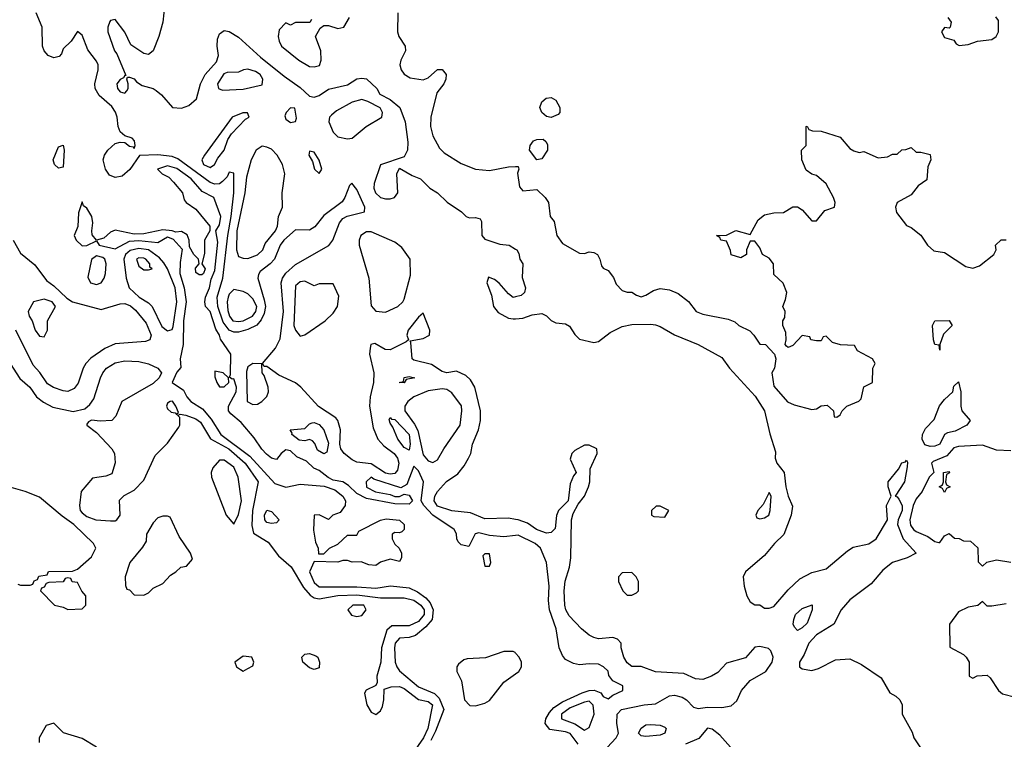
# Model space of a CAD drawing. Header units: inches. Extents: x 2380249 to 2585472, y 382747 to 546448.
# Tile 111 of 256: x 2427906 to 2432063, y 471544 to 474581. Entities that reach past the tile are written whole.
import ezdxf

# ---------------------------------------------------------------- set-up
doc = ezdxf.new("R2010")
doc.units = ezdxf.units.IN
doc.header["$MEASUREMENT"] = 0
doc.layers.add('C4427', color=7, linetype='Continuous')
doc.layers.add('C4437', color=7, linetype='Continuous')

msp = doc.modelspace()

# ---------------------------------------------------------------- linework, layer by layer
at = {"layer": 'C4427', "color": 4}
for points, elevation in [([(2428518.8, 474650), (2428510.7, 474570), (2428493.4, 474510), (2428470.5, 474449.5), (2428450, 474434), (2428430, 474439), (2428375.3, 474475.3), (2428350, 474528), (2428310, 474582), (2428290, 474578), (2428287.1, 474572.9), (2428278, 474550), (2428278, 474530), (2428306.8, 474450), (2428316.8, 474436.8), (2428354, 474346), (2428350, 474346), (2428344.7, 474335.3), (2428330, 474328.7), (2428316, 474310), (2428318.8, 474290), (2428330, 474276), (2428350, 474271.3), (2428359.3, 474280.7), (2428364, 474290), (2428364, 474310), (2428358, 474330), (2428362, 474338), (2428370, 474338), (2428390, 474331), (2428398.8, 474318.8), (2428423, 474303), (2428470.5, 474290.5), (2428482.5, 474282.5), (2428504.5, 474264.5), (2428550.9, 474210.9), (2428590, 474207.7), (2428620.9, 474219.1), (2428652.5, 474247.5), (2428669.3, 474310), (2428689.6, 474350.4), (2428736.6, 474403.4), (2428745.2, 474430), (2428739.3, 474470), (2428741.5, 474498.5), (2428750, 474522), (2428770, 474536), (2428790, 474530.8), (2428830, 474506.8), (2428922.6, 474422.6), (2429022.5, 474342.5), (2429090, 474295.5), (2429130, 474258.8), (2429150, 474254.8), (2429170, 474260.7), (2429210, 474287.3), (2429290, 474306), (2429330, 474331), (2429350, 474334.8), (2429370, 474330.8), (2429414, 474290), (2429427.3, 474267.3), (2429470, 474244.7), (2429510.4, 474210.4), (2429533, 474150), (2429544.5, 474064.5), (2429544, 474030), (2429530, 474002), (2429430, 473968), (2429403, 473890), (2429401.6, 473870), (2429408.2, 473850), (2429430, 473830.7), (2429450, 473824.9), (2429470, 473824.9), (2429489.1, 473830.9), (2429502, 473850), (2429498, 473930), (2429510, 473954), (2429562.8, 473922.8), (2429598, 473910), (2429638, 473870), (2429670.6, 473850.6), (2429710.9, 473810.9), (2429772, 473770), (2429791.1, 473751.1), (2429805.4, 473745.4), (2429830, 473746.8), (2429850, 473741), (2429855.5, 473730), (2429857.3, 473670), (2429870, 473654.8), (2429933.7, 473633.7), (2429972, 473630), (2430000, 473612.9)], 52), ([(2430000, 472472.1), (2429970, 472477), (2429870, 472474), (2429810, 472500.3), (2429730, 472508.5), (2429670, 472528.5), (2429656.4, 472550), (2429658.4, 472570), (2429670, 472589.3), (2429708.7, 472631.3), (2429755.6, 472664.4), (2429782.5, 472697.5), (2429801.6, 472730), (2429810.4, 472750), (2429818.4, 472790), (2429842.6, 472850), (2429851.6, 472890), (2429851.6, 472930), (2429827.6, 473030), (2429810, 473060.4), (2429790, 473079.5), (2429750, 473097.1), (2429710, 473090.7), (2429690, 473096.3), (2429645.1, 473125.1), (2429570, 473144.4), (2429563, 473150), (2429558, 473218), (2429554, 473226), (2429610, 473236), (2429636, 473250), (2429637.3, 473270), (2429610, 473342), (2429590, 473326), (2429546.6, 473270), (2429541.2, 473250), (2429548, 473230), (2429538, 473222), (2429470, 473188.2), (2429448.5, 473188.5), (2429405.6, 473214.4), (2429389.3, 473210.7), (2429385.2, 473194.8), (2429382.7, 473170), (2429402, 473090), (2429399.8, 473050), (2429386, 472990), (2429383.1, 472950), (2429398.4, 472858.4), (2429418, 472810), (2429442.9, 472782.9), (2429487.6, 472750), (2429501.7, 472730), (2429507.3, 472710), (2429500.9, 472679.1), (2429490, 472666.3), (2429470, 472663.2), (2429450, 472667.6), (2429390, 472706.2), (2429330, 472714), (2429310, 472722.7), (2429276.5, 472750), (2429262.4, 472770), (2429258, 472790), (2429260.3, 472850), (2429248.9, 472888.9), (2429240.3, 472900.3), (2429168.2, 472948.2), (2429092.7, 473030), (2429070, 473048.4), (2429000.6, 473080.6), (2428950, 473118), (2428938, 473118), (2428932, 473130), (2428985.8, 473194.2), (2429006.5, 473233.5), (2429020.2, 473350), (2429010.2, 473470), (2429015.8, 473490), (2429029.3, 473510.7), (2429070, 473548), (2429211.5, 473628.5), (2429228.2, 473650), (2429256.2, 473723.8), (2429270, 473742), (2429288.4, 473751.6), (2429362, 473770), (2429364, 473790), (2429330, 473864.7), (2429308.9, 473891.1), (2429299, 473881), (2429278.4, 473830), (2429267.1, 473812.9), (2429190, 473754.9), (2429152.5, 473707.5), (2429130, 473692.7), (2429070, 473694), (2429021.3, 473650), (2429005.7, 473630), (2428982.6, 473570), (2428964.2, 473550), (2428922, 473518), (2428913.9, 473506.1), (2428911.1, 473490), (2428939, 473399), (2428943.7, 473370), (2428938.6, 473341.4), (2428925.4, 473314.6), (2428907.8, 473292.2), (2428870, 473273.8), (2428830, 473262.6), (2428810, 473262), (2428790, 473270.2), (2428764.8, 473304.8), (2428743.5, 473370), (2428739.7, 473410), (2428763.5, 473490), (2428784.6, 473670), (2428799.3, 473750), (2428810.2, 473850.2), (2428810, 473934), (2428790, 473938), (2428782, 473918), (2428762, 473898), (2428750, 473889), (2428730, 473886.9), (2428710, 473894), (2428574.2, 473994.2), (2428550, 474003.8), (2428489.8, 474010.2), (2428412.1, 474007.9), (2428370.7, 473949.3), (2428338.9, 473921.1), (2428310, 473914.4), (2428285.5, 473925.5), (2428268.1, 473950), (2428258.9, 473990), (2428264.2, 474010), (2428278.9, 474030), (2428310, 474058), (2428330, 474063.6), (2428350, 474062.7), (2428370, 474046.6), (2428384.7, 474044.7), (2428390, 474038), (2428394, 474050), (2428390.4, 474070.4), (2428380.7, 474080.7), (2428350, 474090.4), (2428330, 474107.3), (2428321.6, 474130), (2428318, 474170), (2428311, 474191), (2428294.9, 474214.9), (2428241.7, 474261.7), (2428224.9, 474290), (2428223.8, 474310), (2428237.1, 474370), (2428237.1, 474390), (2428230, 474406), (2428194.6, 474454.6), (2428170, 474516), (2428150, 474530.8), (2428124, 474490), (2428090, 474458), (2428082.7, 474437.3), (2428073.6, 474426.4), (2428050, 474420.3), (2428027.2, 474430), (2428009.5, 474449.5), (2428002.8, 474470), (2428001.3, 474550), (2427976.5, 474610)], 48), ([(2429502.8, 474610), (2429500.7, 474530), (2429506.8, 474510), (2429534, 474470), (2429534.8, 474450), (2429514.8, 474410), (2429511, 474390), (2429516, 474370), (2429530, 474351.3), (2429555.3, 474335.3), (2429610, 474326.8), (2429630, 474336), (2429670, 474370.8), (2429690, 474371), (2429706, 474350), (2429704.9, 474330), (2429697.3, 474310), (2429667.9, 474272.1), (2429642, 474170), (2429640.7, 474130), (2429650.6, 474090.6), (2429678.5, 474038.5), (2429698.5, 474018.5), (2429770, 473974.8), (2429830.7, 473950.7), (2429890, 473944), (2429970, 473960.7), (2430000, 473961.7)], 56), ([(2429138, 474582), (2429131.1, 474568.9), (2429071.1, 474568.9), (2429050, 474558), (2429030, 474568), (2429002, 474538), (2428998, 474510), (2429001, 474490), (2429011, 474470), (2429084.7, 474410), (2429130, 474384), (2429150, 474382.8), (2429171.7, 474388.3), (2429179, 474410), (2429177.2, 474450), (2429155.3, 474510), (2429174.6, 474545.4), (2429190, 474556), (2429210, 474556), (2429250, 474544), (2429275.3, 474550), (2429299, 474590)], 56), ([(2430000, 472403.8), (2429950, 472398.8), (2429890, 472404.7), (2429845.2, 472414.8), (2429829.2, 472410.8), (2429802, 472358), (2429770, 472364.7), (2429756.9, 472376.9), (2429751.3, 472390), (2429750.8, 472410.8), (2429741, 472430), (2429650, 472490.2), (2429611.7, 472530), (2429600.5, 472550), (2429610.3, 472630.3), (2429590, 472677.3), (2429570, 472696), (2429540.9, 472619.1), (2429514.6, 472605.4), (2429401.4, 472641.4), (2429390, 472650.4), (2429368.7, 472630), (2429370, 472608), (2429408.9, 472588.9), (2429470, 472577.2), (2429490, 472568), (2429510, 472568), (2429530, 472578), (2429550, 472574), (2429564, 472550), (2429550, 472536), (2429490, 472538), (2429370, 472560.7), (2429330, 472580.7), (2429294.9, 472614.9), (2429270.9, 472630.9), (2429230, 472638), (2429208.3, 472648.3), (2429170, 472678), (2429148.6, 472688.6), (2429117.5, 472717.5), (2429075.9, 472735.9), (2429050, 472761), (2429030, 472766), (2429009.5, 472750.5), (2428990, 472724.7), (2428970, 472731), (2428947.6, 472747.6), (2428928.9, 472768.9), (2428896.2, 472816.2), (2428840.8, 472880.8), (2428797.3, 472917.3), (2428788.4, 472930), (2428788, 472950), (2428820.4, 473010), (2428821.6, 473030), (2428810, 473064.7), (2428803.6, 473063.6), (2428792.7, 473072.7), (2428796.9, 473083.1), (2428798, 473170), (2428753.4, 473233.4), (2428750.4, 473250), (2428734.6, 473274.6), (2428710.2, 473350), (2428690.6, 473370), (2428687.7, 473390), (2428690.4, 473410), (2428708, 473450), (2428714.4, 473485.6), (2428730, 473522), (2428742.4, 473642.4), (2428734.8, 473690), (2428750, 473715.3), (2428755.3, 473750), (2428726, 473830), (2428676.5, 473856.5), (2428630.4, 473910), (2428570, 473952.9), (2428530, 473964), (2428488.7, 473950), (2428508, 473930), (2428536.2, 473916.2), (2428555.9, 473895.9), (2428594, 473850), (2428601.2, 473821.2), (2428608.9, 473808.9), (2428650, 473782), (2428708.7, 473710), (2428709, 473690), (2428686.6, 473650), (2428686, 473594), (2428675.3, 473550), (2428688.7, 473530), (2428682, 473510), (2428675.5, 473504.5), (2428664.5, 473504.5), (2428650, 473514), (2428648.2, 473531.8), (2428664.7, 473550), (2428661, 473570), (2428641, 473590), (2428622.5, 473622.5), (2428622, 473650), (2428613, 473673), (2428590, 473687.7), (2428564.9, 473684.9), (2428550, 473690.5), (2428510, 473694), (2428430, 473677.1), (2428390, 473675.5), (2428310, 473693), (2428290, 473684), (2428261.2, 473658.8), (2428230, 473650.7), (2428212.8, 473672.8), (2428210.5, 473690), (2428215.6, 473724.4), (2428210.4, 473750), (2428190, 473786), (2428175.3, 473795.3), (2428170, 473812), (2428154.2, 473765.8), (2428151.7, 473708.3), (2428137, 473670), (2428145.1, 473650), (2428170, 473627.3), (2428190, 473627.8), (2428230, 473648), (2428242, 473630), (2428310, 473613.6), (2428370, 473645.7), (2428410, 473649.8), (2428490, 473640.7), (2428530, 473665.2), (2428554.2, 473654.2), (2428592.7, 473612.7), (2428583.7, 473556.3), (2428583, 473510), (2428600.4, 473450), (2428608.9, 473390), (2428597.2, 473310), (2428596.3, 473210), (2428584, 473150), (2428587.3, 473112.7), (2428570, 473094), (2428549.7, 473049.7), (2428597.6, 473017.6), (2428612.3, 472990), (2428629.5, 472970), (2428678.2, 472938.2), (2428714.4, 472894.4), (2428755.6, 472830), (2428878.3, 472738.3), (2428982.8, 472622.8), (2429030, 472607.8), (2429090, 472621.3), (2429192, 472612), (2429236.6, 472596.6), (2429270, 472569.4), (2429282.4, 472550), (2429280.7, 472530), (2429258.9, 472501.1), (2429228.7, 472490), (2429210, 472471.3), (2429170, 472490.8), (2429149, 472490), (2429146.6, 472426.6), (2429155.3, 472375.3), (2429166, 472350), (2429167.3, 472327.3), (2429190, 472326), (2429214, 472350), (2429250, 472368), (2429290, 472406), (2429330, 472406), (2429338, 472422), (2429430, 472469.3), (2429453.8, 472473.8), (2429510, 472469.3), (2429529.3, 472450), (2429529, 472430), (2429520.2, 472419.8), (2429510, 472414.8), (2429490, 472416), (2429478, 472410), (2429479, 472390), (2429490, 472368), (2429508, 472350), (2429518, 472330), (2429518, 472310), (2429510, 472294), (2429470, 472304.7), (2429430, 472291.3), (2429410, 472278), (2429379.6, 472279.6), (2429347.3, 472292.7), (2429310, 472292), (2429290, 472298), (2429270, 472298), (2429250, 472291.3), (2429150, 472294), (2429129.6, 472250), (2429150, 472205.2), (2429170, 472187.3), (2429330, 472187.7), (2429410, 472182), (2429471.6, 472191.6), (2429550, 472182.6), (2429585.7, 472165.7), (2429621.1, 472141.1), (2429639.3, 472119.3), (2429651.8, 472090), (2429646.9, 472050), (2429621.5, 472018.5), (2429577.7, 471982.3), (2429550, 471973.7), (2429509.4, 471970), (2429492, 471950), (2429488.3, 471930), (2429492, 471870), (2429498, 471850), (2429510, 471833.2), (2429590, 471764.7), (2429656.8, 471736.8), (2429677.6, 471717.6), (2429696.9, 471670), (2429662.2, 471577.8), (2429641.6, 471538.4)], 44), ([(2427878.7, 473650), (2427910, 473595.1), (2427970, 473547), (2428019.8, 473479.8), (2428050, 473458.3), (2428105.6, 473405.6), (2428130, 473390.7), (2428250, 473358.2), (2428330, 473382), (2428350, 473382.9), (2428373.8, 473373.8), (2428395.3, 473355.3), (2428440.1, 473300.1), (2428462, 473250), (2428456, 473230), (2428437.5, 473222.5), (2428310, 473213.1), (2428266, 473194), (2428207.2, 473152.8), (2428186, 473130), (2428174.3, 473110), (2428152.7, 473047.3), (2428136.1, 473023.9), (2428110, 473012.2), (2428090, 473014), (2428049, 473029), (2428024.4, 473044.4), (2427992.1, 473092.1), (2427963.4, 473123.4), (2427890, 473270.5)], 48), ([(2430000, 473411.5), (2429990, 473409), (2429970, 473424), (2429930, 473469), (2429910, 473484), (2429886, 473494), (2429878, 473470), (2429898.5, 473418.5), (2429906.8, 473370), (2429925.5, 473345.5), (2429970, 473322), (2429990, 473318), (2430000, 473318.7)], 52), ([(2427866, 473130), (2427907.2, 473067.2), (2427949.4, 473029.4), (2427977.2, 472990), (2428006.5, 472966.5), (2428046, 472946), (2428132.8, 472927.2), (2428180.9, 472939.1), (2428202.5, 472957.5), (2428219, 472981), (2428247.2, 473070), (2428257.6, 473090), (2428272.7, 473110), (2428310, 473133.5), (2428350, 473141), (2428410, 473138.5), (2428450, 473128), (2428489.2, 473110), (2428504.5, 473090), (2428495.1, 473070), (2428470, 473045.5), (2428337.2, 472970), (2428312.1, 472907.9), (2428295.3, 472890), (2428246.8, 472886.8), (2428209.2, 472890.8), (2428196.4, 472883.6), (2428190, 472874), (2428189.6, 472869.6), (2428230, 472839), (2428296, 472770), (2428306, 472750), (2428309.1, 472710.9), (2428295.1, 472664.9), (2428270, 472654.8), (2428214, 472646), (2428166, 472590), (2428159.3, 472530), (2428162, 472510), (2428170, 472499.3), (2428190, 472483.6), (2428228, 472470), (2428290, 472466), (2428310, 472466), (2428316, 472470), (2428330.6, 472490), (2428327.5, 472552.5), (2428347.5, 472572.5), (2428390, 472595.3), (2428430, 472637.2), (2428478.5, 472741.5), (2428530, 472793.2), (2428578.5, 472861.5), (2428582.8, 472870), (2428582, 472902), (2428574, 472910), (2428583.6, 472916.4), (2428607.7, 472912.3), (2428650, 472896.3), (2428670, 472882.4), (2428711.5, 472811.5), (2428789.7, 472770), (2428858.7, 472710), (2428912.8, 472630), (2428889.8, 472510.2), (2428886.2, 472446.2), (2428893.5, 472413.5), (2428955.8, 472375.8), (2428998.8, 472318.8), (2429051.9, 472271.9), (2429104.1, 472184.1), (2429132.2, 472152.2), (2429150, 472141), (2429170, 472136.1), (2429248.7, 472151.3), (2429330, 472153.4), (2429430, 472140.9), (2429530, 472140.3), (2429570, 472130.7), (2429599.3, 472110), (2429613.2, 472090), (2429613.2, 472070), (2429590, 472040.7), (2429550, 472023.2), (2429477.6, 472022.4), (2429455.6, 472004.4), (2429434.3, 471930), (2429431.3, 471870), (2429414, 471810), (2429416, 471784), (2429409.2, 471770.8), (2429369.3, 471750.7), (2429362, 471738), (2429372, 471690), (2429390, 471659), (2429410, 471649), (2429430, 471664), (2429437.3, 471682.7), (2429443.8, 471710), (2429444.9, 471755.1), (2429474.2, 471765.8), (2429510, 471766.6), (2429530, 471758.5), (2429590, 471712.4), (2429630, 471703), (2429649.5, 471690), (2429629.8, 471590), (2429611.4, 471550), (2429553.4, 471466.6)], 48), ([(2427898, 472198), (2427910, 472194), (2427950, 472194), (2427962, 472198), (2427967.3, 472212.7), (2427982, 472218), (2427987.3, 472232.7), (2428022, 472238), (2428028.4, 472251.6), (2428130, 472254), (2428150, 472262), (2428210, 472314), (2428228, 472350), (2428218, 472370), (2428135.1, 472450), (2428085.1, 472485.1), (2427990, 472565.2), (2427930, 472589.2), (2427870, 472606)], 52), ([(2430000, 471907.7), (2429998, 471910), (2429990, 471914), (2429950, 471914), (2429872, 471888), (2429795.9, 471884.1), (2429781.1, 471878.9), (2429758.8, 471861.2), (2429751, 471850), (2429751, 471830), (2429770.8, 471790), (2429784, 471710), (2429806.9, 471686.9), (2429830, 471685.5), (2429870, 471695.8), (2429890, 471708.2), (2429950, 471785.3), (2430000, 471820.7)], 44), ([(2428230, 471511.3), (2428170, 471547.7), (2428091.1, 471571.1), (2428050, 471611.3), (2428018, 471602), (2427988, 471550), (2427988, 471530)], 48)]:
    msp.add_lwpolyline(points, dxfattribs=dict(at, elevation=elevation))
for points, elevation in [([(2428870, 474372.3), (2428850.6, 474369.4), (2428830, 474359.3), (2428782, 474358), (2428767.9, 474352.1), (2428740.7, 474310), (2428746, 474290), (2428763, 474283), (2428850, 474288), (2428930, 474306), (2428933.2, 474330), (2428921.2, 474350), (2428902, 474362)], 52), ([(2429350, 474244), (2429310, 474233.2), (2429244.1, 474195.9), (2429222, 474178), (2429214.8, 474170), (2429210.8, 474150), (2429230, 474106), (2429250, 474087.3), (2429290, 474078.8), (2429310, 474081), (2429369.5, 474130.5), (2429435.3, 474170), (2429438, 474190), (2429428.4, 474208.4), (2429376.5, 474236.5)], 52), ([(2428848.4, 474188.4), (2428802.8, 474170), (2428686, 474010), (2428674.8, 473990), (2428682, 473970), (2428710, 473957.3), (2428729, 473970), (2428743.3, 473996.7), (2428769.4, 474030), (2428784.8, 474075.2), (2428801, 474099), (2428859.3, 474160.7), (2428875.3, 474170), (2428868, 474188)], 52), ([(2429050, 474208.7), (2429031.3, 474190), (2429025.2, 474174.8), (2429030, 474161), (2429050, 474146.8), (2429070, 474152), (2429074.5, 474165.5), (2429068, 474208)], 52), ([(2428070, 473955.1), (2428052.7, 473970), (2428047.3, 473990), (2428070, 474044), (2428090, 474052), (2428094, 474030), (2428090, 473958)], 44), ([(2428930, 474046.6), (2428904, 474030), (2428883.8, 473990), (2428863.8, 473916.2), (2428856.4, 473850), (2428822.4, 473690), (2428821.3, 473610), (2428830, 473581), (2428850, 473574), (2428870, 473573.4), (2428910, 473588), (2428932.3, 473610), (2428943.3, 473636.7), (2428986, 473690), (2428994.5, 473710), (2428999.3, 473750), (2429015.6, 473790), (2429014, 473850), (2429025.1, 473930), (2429015.1, 473970), (2428992.7, 474010), (2428970, 474034), (2428950, 474043.7)], 52), ([(2429130, 474026), (2429127.3, 474010), (2429142.8, 473982.8), (2429151.3, 473950), (2429170, 473931.3), (2429181.2, 473950), (2429170, 473988), (2429150, 474022)], 52), ([(2429390, 473685.2), (2429370, 473685.2), (2429346.8, 473670), (2429338.8, 473650), (2429338.8, 473630), (2429380.7, 473490), (2429390, 473374), (2429410, 473351.3), (2429450, 473347.3), (2429502, 473370), (2429524, 473390), (2429530, 473402), (2429556.5, 473503.5), (2429554, 473570), (2429520.2, 473620.2), (2429490, 473642)], 52), ([(2428410, 473615.2), (2428372.9, 473607.1), (2428353.6, 473590), (2428346.4, 473570), (2428356.2, 473490), (2428369.1, 473449.1), (2428410.3, 473410.3), (2428450, 473385.5), (2428465.5, 473370), (2428506.7, 473286.7), (2428530, 473267.7), (2428550, 473274), (2428554.4, 473285.6), (2428569.7, 473390), (2428562.2, 473450), (2428529.8, 473530), (2428515.3, 473555.3), (2428496.2, 473576.2), (2428450.4, 473610.4)], 48), ([(2428230, 473585.1), (2428210, 473569.3), (2428193.7, 473493.7), (2428204.9, 473470), (2428230, 473463.1), (2428250, 473470.4), (2428262.6, 473490), (2428268.4, 473510), (2428270.8, 473550), (2428265.1, 473570), (2428257.3, 473577.3)], 48), ([(2428410, 473576.3), (2428399.1, 473570), (2428410, 473541), (2428430, 473526), (2428450, 473526), (2428466, 473530), (2428456.4, 473536.4), (2428456, 473550), (2428439.3, 473570), (2428430, 473575.1)], 52), ([(2428810, 473442), (2428790, 473422), (2428786.4, 473410), (2428782.4, 473390), (2428785.7, 473354.3), (2428792.7, 473330), (2428806, 473310), (2428830, 473307.2), (2428850, 473310.4), (2428889.3, 473330), (2428903.6, 473350), (2428907.3, 473370), (2428890, 473402.7), (2428870, 473424), (2428850, 473433.2)], 52), ([(2429110, 473478), (2429090, 473474), (2429070, 473458), (2429063.1, 473290), (2429070, 473271), (2429090, 473244.7), (2429110, 473251), (2429195.3, 473310), (2429230, 473342), (2429248, 473370), (2429253.6, 473413.6), (2429230, 473466), (2429170, 473466), (2429150, 473458)], 52), ([(2428010, 473402), (2427964, 473390), (2427942.8, 473350), (2427946, 473330), (2427958.8, 473310), (2427971.3, 473270), (2427990, 473246), (2428010, 473242), (2428024, 473270), (2428024, 473310), (2428057.2, 473370), (2428044, 473390)], 52), ([(2428890, 473129.3), (2428870, 473116), (2428864, 473096), (2428866, 472970), (2428890, 472957.1), (2428910, 472958), (2428929.2, 472970), (2428949.3, 472990.7), (2428956, 473010), (2428955.1, 473030), (2428938.7, 473078.7), (2428929.4, 473090), (2428928, 473128)], 48), ([(2428730, 473098), (2428730, 473074), (2428738.8, 473050), (2428750, 473031.3), (2428770, 473031.3), (2428788.7, 473050), (2428788, 473070), (2428766, 473090)], 44), ([(2429530, 473049), (2429508, 473050), (2429526, 473054), (2429530, 473070.8), (2429550, 473074.8), (2429574, 473070), (2429538, 473062)], 44), ([(2429690, 473023.6), (2429630, 473014.8), (2429570.7, 472990), (2429544.4, 472970), (2429532.2, 472950), (2429532, 472930), (2429573.3, 472873.3), (2429586.6, 472846.6), (2429610, 472744.9), (2429630, 472719.3), (2429650, 472712.7), (2429670, 472723.8), (2429696.4, 472770), (2429765.1, 472870), (2429773.3, 472930), (2429771, 472951), (2429730, 473006.6), (2429710, 473020.7)], 48), ([(2428550.9, 472970.9), (2428542, 472970), (2428530, 472962), (2428526.4, 472950), (2428530, 472938), (2428545.2, 472925.2), (2428562, 472922), (2428570, 472914), (2428576.4, 472923.6), (2428565.2, 472950)], 48), ([(2429550, 472764), (2429530, 472776), (2429502, 472810), (2429481.5, 472861.5), (2429470, 472878), (2429466, 472894), (2429470, 472902), (2429475.3, 472895.3), (2429490, 472893.4), (2429550, 472830.5), (2429554.9, 472790)], 44), ([(2429190, 472749), (2429163.7, 472763.7), (2429152.9, 472792.9), (2429143.1, 472803.1), (2429130, 472808.7), (2429110, 472804), (2429086, 472806), (2429055.3, 472830), (2429056.4, 472836.4), (2429048, 472850), (2429110, 472856), (2429130, 472876), (2429140.9, 472879.1), (2429150, 472880.7), (2429170, 472873), (2429190.5, 472850), (2429210, 472794), (2429203.6, 472756.4)], 44), ([(2428770, 472722), (2428750, 472722), (2428721, 472690), (2428714.8, 472670), (2428716, 472650), (2428778, 472490), (2428810, 472452), (2428830, 472492), (2428842, 472550), (2428829.2, 472650), (2428810, 472692.3)], 52), ([(2428530, 472486), (2428510, 472486), (2428490, 472478), (2428470, 472458), (2428442, 472410), (2428439.6, 472380.4), (2428425.4, 472354.6), (2428371.3, 472290), (2428352, 472230), (2428352.7, 472192.7), (2428358, 472178), (2428370, 472174), (2428390, 472154), (2428430, 472152), (2428450, 472162), (2428470, 472182), (2428510, 472202), (2428543.1, 472236.9), (2428566, 472250), (2428586, 472270), (2428610, 472274), (2428635.3, 472304.7), (2428628, 472330), (2428580.2, 472400.2), (2428542, 472482)], 52), ([(2428970, 472455.3), (2428950, 472459), (2428941.2, 472470), (2428939.3, 472490), (2428950, 472510.8), (2428970, 472504.7), (2429002, 472470), (2428990, 472458)], 44), ([(2429890, 472326), (2429870, 472326), (2429862, 472318), (2429870, 472274), (2429890, 472274), (2429895.3, 472290)], 44), ([(2428110, 472226), (2428098, 472222), (2428090, 472208), (2428030, 472206), (2428018, 472202), (2428010, 472186), (2427998, 472182), (2427994, 472170), (2428054, 472110), (2428090, 472102), (2428110, 472092), (2428170, 472094), (2428186, 472110), (2428186, 472150), (2428168.4, 472168.4), (2428150, 472206), (2428128.4, 472208.4), (2428122, 472222)], 52), ([(2429359, 472110), (2429312, 472110), (2429291.3, 472090), (2429307.1, 472067.1), (2429330, 472062.8), (2429350, 472066), (2429369, 472090)], 52), ([(2429150, 471839), (2429130, 471846), (2429101.2, 471870), (2429097.2, 471890), (2429110, 471902.8), (2429130, 471906), (2429156.3, 471896.3), (2429164.7, 471890), (2429172, 471870), (2429170, 471846)], 48), ([(2428850, 471895.3), (2428814, 471870), (2428822, 471850), (2428838, 471838), (2428850, 471832), (2428870, 471842), (2428890, 471854), (2428895.3, 471870), (2428886, 471890)], 52)]:
    msp.add_lwpolyline(points, close=True, dxfattribs=dict(at, elevation=elevation))
at = {"layer": 'C4437', "color": 4}
for points, elevation in [([(2431824.7, 474590), (2431838, 474570), (2431834, 474550), (2431830, 474546), (2431810, 474548), (2431798, 474530), (2431810, 474506), (2431850, 474494), (2431859.6, 474479.6), (2431871.6, 474471.6), (2431910, 474476), (2431950, 474490.8), (2432010, 474498), (2432028, 474510), (2432038, 474530), (2432038, 474578), (2432027.3, 474592.7)], 64), ([(2430000, 473961.7), (2430010, 473962), (2430014, 473950), (2430007.1, 473932.9), (2430015.5, 473875.5), (2430030, 473858.8), (2430090, 473864.7), (2430124.7, 473830), (2430138, 473810), (2430146, 473750), (2430162.8, 473730), (2430174, 473670), (2430197.1, 473637.1), (2430270, 473596), (2430290, 473594.8), (2430310, 473602), (2430330, 473599.1), (2430346, 473590), (2430356, 473570), (2430362, 473542), (2430370, 473532), (2430390, 473522), (2430413.2, 473493.2), (2430424.9, 473464.9), (2430450, 473438), (2430470, 473431.3), (2430490, 473431.3), (2430510, 473418), (2430530, 473412), (2430550, 473418), (2430582, 473438), (2430610, 473446), (2430650, 473441), (2430685.4, 473425.4), (2430730, 473391.3), (2430762, 473350), (2430790, 473338.8), (2430896.9, 473316.9), (2430925.4, 473305.4), (2430942, 473290), (2430987.9, 473267.9), (2431006, 473250), (2431030, 473212), (2431054, 473210), (2431092, 473170), (2431098, 473150), (2431092, 473110), (2431082, 473090), (2431090, 473034), (2431147.5, 472967.5), (2431175.3, 472955.3), (2431250, 472936), (2431270, 472938), (2431290, 472951.3), (2431314.8, 472954.8), (2431342, 472930), (2431344.7, 472904.7), (2431356.4, 472903.6), (2431370, 472914), (2431378, 472930), (2431398, 472950), (2431448.9, 472971.1), (2431459, 472981), (2431469.1, 473030.9), (2431506, 473050), (2431508, 473110), (2431518, 473130), (2431506, 473150), (2431443.1, 473183.1), (2431430, 473206), (2431371.6, 473208.4), (2431338, 473218), (2431310, 473246), (2431298, 473242), (2431290, 473226), (2431270, 473226), (2431246, 473230), (2431242, 473242), (2431210, 473248), (2431170, 473206), (2431150, 473198), (2431143.1, 473203.1), (2431138, 473210), (2431142, 473230), (2431140.4, 473260.4), (2431128, 473290), (2431128, 473310), (2431136.4, 473323.6), (2431138, 473350), (2431128, 473370), (2431139.3, 473400.7), (2431144, 473430), (2431128.9, 473468.9), (2431090, 473506), (2431088.7, 473550), (2431070, 473574), (2431042, 473590), (2431030, 473618), (2431010, 473646), (2430990, 473646), (2430974, 473610), (2430974, 473590), (2430950, 473575.3), (2430910, 473588), (2430907.3, 473607.3), (2430890, 473646), (2430866, 473650), (2430862, 473662), (2430848, 473670), (2430890, 473672), (2430930, 473691.3), (2430990, 473674), (2431023.2, 473736.8), (2431050, 473758), (2431090, 473766), (2431130, 473766.8), (2431170, 473791.3), (2431190, 473791.3), (2431210, 473778), (2431250, 473732), (2431270, 473732), (2431304.7, 473775.3), (2431346, 473790), (2431348, 473810), (2431342, 473830), (2431310, 473888.7), (2431270, 473924), (2431250, 473929), (2431225.6, 473945.6), (2431208, 473990), (2431206, 474030), (2431226, 474050), (2431226, 474130), (2431230, 474132), (2431238, 474118), (2431252.7, 474112.7), (2431290, 474111.3), (2431370, 474084.7), (2431410, 474038), (2431427.1, 474027.1), (2431450, 474021), (2431470, 474024.7), (2431530, 473998), (2431570, 474002), (2431590, 474014), (2431610, 474014), (2431630, 474032), (2431647.3, 474032.7), (2431670, 474042), (2431690, 474022), (2431710, 474022), (2431750, 474012), (2431752, 473990), (2431739.6, 473960.4), (2431735.3, 473904.7), (2431699.6, 473880.4), (2431670, 473842), (2431610.9, 473809.1), (2431604, 473790), (2431607.5, 473767.5), (2431650, 473712), (2431670, 473704.7), (2431710, 473671.3), (2431738.8, 473630), (2431765.8, 473605.8), (2431810, 473598.8), (2431899.9, 473539.9), (2431930, 473532.7), (2431958.3, 473541.7), (2432018, 473590), (2432028, 473610), (2432026, 473630), (2432050, 473652), (2432070, 473652)], 56), ([(2430000, 473612.9), (2430004.7, 473610), (2430013.7, 473593.7), (2430018, 473570), (2430030.8, 473550), (2430027.1, 473492.9), (2430041, 473450), (2430038, 473430), (2430022.8, 473417.2), (2430000, 473411.5)], 52), ([(2430000, 473318.7), (2430030, 473321), (2430070, 473336), (2430110, 473341), (2430130.8, 473330.8), (2430150, 473311.3), (2430170, 473301), (2430210, 473298), (2430227.1, 473287.1), (2430250, 473252), (2430270, 473232), (2430330, 473218.8), (2430350, 473222.8), (2430398.7, 473261.3), (2430450, 473286), (2430490, 473295.3), (2430570, 473296.4), (2430590, 473292.7), (2430610, 473286), (2430670, 473250.5), (2430770, 473210.5), (2430870, 473154.8), (2430902.8, 473110), (2431011.5, 472991.5), (2431050.3, 472930), (2431073, 472833), (2431096.9, 472756.9), (2431096, 472730), (2431102.8, 472710), (2431134, 472670), (2431141, 472610), (2431150.7, 472570), (2431167.9, 472527.9), (2431162.4, 472490), (2431132.4, 472407.6), (2431093, 472370), (2431050, 472319.5), (2430970.8, 472250), (2430960.7, 472230), (2430964, 472190), (2430976, 472150), (2430990, 472124.7), (2431010, 472112), (2431030, 472111.3), (2431050, 472098), (2431070, 472098), (2431090, 472104.7), (2431150, 472174.8), (2431199.1, 472220.9), (2431250, 472248), (2431310, 472264), (2431400.5, 472339.5), (2431425.3, 472354.7), (2431491, 472369), (2431522, 472390), (2431569.3, 472470), (2431565.6, 472530), (2431585.2, 472570), (2431572.7, 472610), (2431572.3, 472630), (2431615.9, 472684.1), (2431630, 472710.7), (2431645.2, 472714.8), (2431650, 472722), (2431654, 472714), (2431653.2, 472693.2), (2431641.3, 472630), (2431602, 472570), (2431610, 472567.7), (2431617.7, 472557.7), (2431632.1, 472530), (2431630.9, 472509.1), (2431614.9, 472470), (2431612, 472450), (2431635.3, 472390), (2431690.8, 472329.2), (2431652, 472310), (2431590, 472289.4), (2431550, 472257.2), (2431500.3, 472199.7), (2431410, 472132.3), (2431374, 472090), (2431342.8, 472030), (2431270, 471985.1), (2431237.1, 471950), (2431218, 471902), (2431198, 471870), (2431198, 471850), (2431210, 471841), (2431250, 471834.8), (2431278, 471842), (2431350, 471879.1), (2431410, 471882.8), (2431459.8, 471859.8), (2431542.8, 471802.8), (2431579.8, 471739.8), (2431605.4, 471725.4), (2431622, 471710), (2431632, 471690), (2431632, 471650), (2431674.4, 471574.4), (2431681, 471550), (2431750, 471446.8)], 52), ([(2430368.2, 471490), (2430423.7, 471550), (2430434, 471570), (2430426.7, 471610), (2430428.5, 471650), (2430447.3, 471670), (2430542, 471690), (2430590, 471693.3), (2430650, 471727.7), (2430670, 471730.8), (2430702.3, 471722.3), (2430720.9, 471710), (2430750, 471679.3), (2430770, 471674.5), (2430810, 471679.6), (2430870, 471677.6), (2430910, 471685.6), (2430933.4, 471706.6), (2430953, 471750), (2430990, 471792.3), (2431056.3, 471830), (2431082.8, 471870), (2431086.8, 471890), (2431077.3, 471917.3), (2431067.5, 471927.5), (2431030, 471935.8), (2431010, 471932.2), (2430970, 471887.3), (2430890, 471864.9), (2430853.9, 471826.1), (2430826, 471810), (2430790, 471796.9), (2430759.6, 471799.6), (2430710, 471821.5), (2430590, 471828.4), (2430530, 471850.8), (2430490, 471851.3), (2430470, 471866), (2430456, 471890), (2430446, 471930), (2430446, 471950), (2430430, 471966), (2430410, 471973), (2430350, 471967.7), (2430330, 471973), (2430310, 471983), (2430277.3, 472010), (2430225.2, 472065.2), (2430212.4, 472090), (2430208.2, 472110), (2430204.9, 472170), (2430208.9, 472211.1), (2430227, 472270), (2430232.7, 472310), (2430235.5, 472470), (2430243, 472497), (2430264, 472536), (2430290.4, 472569.6), (2430307.7, 472610), (2430313, 472630), (2430314.8, 472685.2), (2430344.7, 472750), (2430342, 472770), (2430310, 472784.7), (2430290, 472786), (2430250, 472762.8), (2430237.2, 472750), (2430230, 472726), (2430255.3, 472670), (2430244.1, 472655.9), (2430230, 472622), (2430221.2, 472550), (2430181.2, 472510), (2430172.1, 472487.9), (2430167, 472433), (2430150, 472416.3), (2430130, 472414.4), (2430110, 472420.3), (2430087.7, 472430), (2430050, 472456.4), (2430010, 472470.4), (2430000, 472472.1)], 48), ([(2432090, 472762), (2432030, 472764), (2431970, 472785.2), (2431870, 472779.5), (2431850, 472774), (2431819.9, 472740.1), (2431763, 472717), (2431756, 472710), (2431764.7, 472670), (2431746, 472650), (2431716, 472590), (2431690, 472559), (2431678.4, 472530), (2431664, 472470), (2431667.3, 472447.3), (2431679.1, 472430), (2431690, 472420.5), (2431739.9, 472399.9), (2431770, 472378), (2431786, 472374), (2431790, 472374), (2431810, 472402), (2431830, 472412), (2431852.7, 472392.7), (2431871.6, 472391.6), (2431890, 472382), (2431919.6, 472379.6), (2431951.6, 472351.6), (2431952.7, 472292.7), (2431970, 472274), (2431988.4, 472291.6), (2432030, 472302), (2432090, 472292)], 56), ([(2430263.7, 471523.7), (2430230, 471568.2), (2430210, 471575.6), (2430144.9, 471584.9), (2430124.9, 471610), (2430128, 471630), (2430142.6, 471657.4), (2430161.8, 471678.2), (2430198, 471702), (2430280.4, 471739.6), (2430310, 471749.8), (2430331.8, 471751.8), (2430359.7, 471739.7), (2430370, 471724), (2430390, 471714), (2430410.5, 471729.5), (2430452, 471750), (2430452, 471770), (2430410, 471791.3), (2430393.7, 471813.7), (2430390, 471831), (2430371, 471850), (2430350, 471860.7), (2430310, 471862.8), (2430270, 471858.8), (2430244, 471864), (2430210, 471881), (2430197.5, 471897.5), (2430183.8, 471930), (2430170.4, 472010), (2430142.4, 472090), (2430138.7, 472130), (2430141.6, 472190), (2430130.8, 472290), (2430104.9, 472350), (2430082.8, 472370), (2430010, 472404.9), (2430000, 472403.8)], 44), ([(2432070, 472115.3), (2432010, 472106), (2431990, 472106), (2431970, 472126), (2431951.6, 472108.4), (2431910, 472102), (2431870, 472082), (2431832, 472030), (2431832.7, 471932.7), (2431890, 471902), (2431902, 471890), (2431914, 471870), (2431914, 471810), (2431930, 471802), (2431948, 471812), (2431990, 471814), (2432003.6, 471803.6), (2432038, 471750), (2432055.3, 471735.3), (2432110, 471721)], 56), ([(2430000, 471820.7), (2430013.2, 471830), (2430025.2, 471850), (2430024, 471870), (2430015.3, 471890), (2430000, 471907.7)], 44), ([(2430907.3, 471510), (2430861.4, 471561.4), (2430830, 471586), (2430810, 471591.3), (2430772.8, 471547.2), (2430716.4, 471523.6)], 48)]:
    msp.add_lwpolyline(points, dxfattribs=dict(at, elevation=elevation))
for points, elevation in [([(2430150, 474169), (2430130, 474173.2), (2430110, 474189.2), (2430102, 474210), (2430110, 474234.8), (2430129, 474250), (2430150, 474253.4), (2430170, 474241), (2430186.8, 474210), (2430186, 474190), (2430179.1, 474180.9)], 56), ([(2430090, 473989), (2430058, 474030), (2430060.9, 474050), (2430075.3, 474070), (2430090, 474075.5), (2430116.3, 474076.3), (2430127.5, 474067.5), (2430134, 474054), (2430134.8, 474030), (2430110, 473994)], 56), ([(2431790, 473186), (2431787.3, 473207.3), (2431769.3, 473210.7), (2431763.7, 473230), (2431759, 473290), (2431770, 473310.7), (2431830, 473312), (2431842, 473290), (2431806.4, 473253.6), (2431791, 473210)], 52), ([(2431750, 472779.1), (2431727.3, 472787.3), (2431715.6, 472810), (2431717, 472830), (2431730, 472856), (2431766.6, 472893.4), (2431788.5, 472951.5), (2431810, 472978), (2431845.2, 473010), (2431850, 473034), (2431870, 473052), (2431878.8, 473010), (2431879.1, 472950), (2431884, 472930), (2431918, 472890), (2431904.7, 472870), (2431855.4, 472844.6), (2431822.8, 472837.2), (2431810.3, 472829.7), (2431790, 472789.7), (2431770, 472780.4)], 52), ([(2431810, 472586), (2431802, 472602), (2431788, 472610), (2431802, 472618), (2431806, 472630), (2431806, 472670), (2431830, 472674), (2431831.6, 472668.4), (2431818, 472662), (2431814, 472630), (2431818, 472618), (2431834, 472610), (2431818, 472602)], 56), ([(2431070, 472586), (2431045.4, 472534.6), (2431022, 472510), (2431014, 472490), (2431018, 472478), (2431030, 472474), (2431050, 472478), (2431068, 472490), (2431074, 472510), (2431078, 472570)], 52), ([(2430610, 472528), (2430592.7, 472527.3), (2430574, 472510), (2430574, 472490), (2430583.6, 472483.6), (2430630, 472482), (2430646, 472510)], 52), ([(2430490, 472248), (2430450, 472246), (2430434, 472230), (2430434, 472210), (2430452, 472170), (2430470, 472152), (2430490, 472152), (2430510, 472162), (2430518, 472170), (2430518, 472210), (2430508, 472230)], 52), ([(2431190, 472003.7), (2431176.6, 472016.6), (2431172, 472030), (2431173.6, 472050), (2431181.6, 472070), (2431210, 472096.3), (2431250.9, 472110.9), (2431251.3, 472090), (2431230, 472034), (2431210, 472014.5)], 48), ([(2430310, 471704.4), (2430290, 471700.8), (2430230, 471676.8), (2430194, 471650), (2430193.4, 471630), (2430249.3, 471609.3), (2430290, 471583), (2430310, 471594), (2430330.7, 471649.3), (2430327.6, 471687.6)], 48), ([(2430550, 471555.3), (2430530, 471558), (2430518, 471570), (2430529.4, 471590.6), (2430550, 471604.7), (2430570, 471606.8), (2430610, 471604), (2430630, 471594.8), (2430636, 471590), (2430630, 471569.2), (2430610, 471560.9)], 48)]:
    msp.add_lwpolyline(points, close=True, dxfattribs=dict(at, elevation=elevation))

doc.saveas('drawing.dxf')
